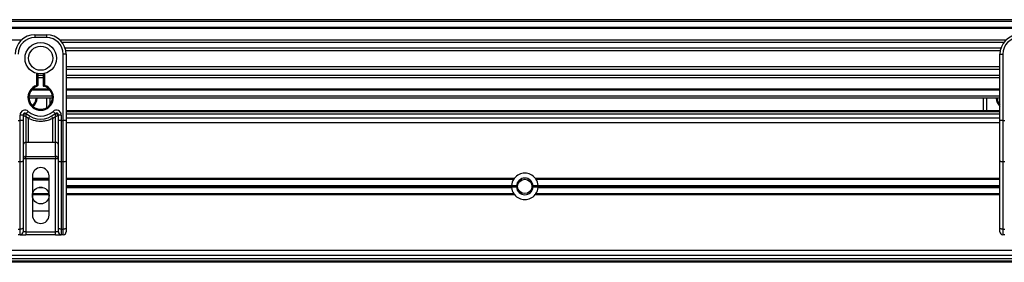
# Model space of a CAD drawing. Header units: millimetres. Extents: x 0 to 420, y 0 to 297.
# Tile 27 of 65: x 139.6 to 164.7, y 235.6 to 241.79. Entities that reach past the tile are written whole.
import ezdxf

# ---------------------------------------------------------------- set-up
doc = ezdxf.new("R2010")
doc.units = ezdxf.units.MM

msp = doc.modelspace()

# ---------------------------------------------------------------- linework, layer by layer
at = {"color": 7, "linetype": 'Continuous', "lineweight": 25}
for p, q in [((202.47652, 241.78829), (102.47652, 241.78829)), ((202.47652, 241.73829), (102.47652, 241.73829)), ((202.47652, 241.58829), (102.47652, 241.58829)), ((202.47652, 241.56279), (102.47652, 241.56279)), ((139.64131, 241.26828), (115.52963, 241.26828)), ((139.98547, 241.40558), (139.98547, 241.33058)), ((139.98547, 241.40558), (140.28547, 241.40558)), ((140.28547, 241.33058), (139.98547, 241.33058)), ((140.28547, 241.40558), (140.28547, 241.33058)), ((164.74131, 241.26828), (140.62963, 241.26828)), ((164.68904, 241.21027), (140.68191, 241.21027)), ((164.61019, 241.06084), (140.76076, 241.06084)), ((164.59323, 240.99329), (140.77772, 240.99329)), ((140.71047, 239.21877), (140.71047, 240.90558)), ((140.78547, 240.90558), (140.71047, 240.90558)), ((140.78547, 240.90558), (140.78547, 240.46435)), ((164.58547, 240.46435), (164.58547, 240.90558)), ((164.58547, 240.90558), (164.66047, 240.90558)), ((164.66047, 240.90558), (164.66047, 239.21877)), ((164.58547, 240.58329), (140.78547, 240.58329)), ((164.58547, 240.51574), (140.78547, 240.51574)), ((140.78547, 240.46435), (140.78547, 240.14681)), ((164.58547, 240.14681), (164.58547, 240.46435)), ((140.03547, 240.11481), (140.03547, 240.41798)), ((140.06047, 240.41238), (140.06047, 240.11481)), ((140.21047, 240.36631), (140.06047, 240.36631)), ((140.21047, 240.3083), (140.06047, 240.3083)), ((140.21047, 240.09605), (140.21047, 240.41238)), ((140.23547, 240.41798), (140.23547, 240.11481)), ((164.58547, 240.36631), (140.78547, 240.36631)), ((164.58547, 240.3083), (140.78547, 240.3083)), ((140.37342, 239.98829), (139.89753, 239.98829)), ((140.35145, 240.01379), (139.91949, 240.01379)), ((140.04317, 240.09103), (140.03547, 240.11481)), ((140.06047, 240.11481), (140.03547, 240.11481)), ((140.78547, 240.14681), (140.78547, 239.21877)), ((164.58547, 240.01379), (140.78547, 240.01379)), ((164.58547, 239.98829), (140.78547, 239.98829)), ((164.58547, 239.21877), (164.58547, 240.14681)), ((140.43498, 239.78829), (139.83597, 239.78829)), ((140.43369, 239.83829), (139.83726, 239.83829)), ((140.29257, 239.55), (140.29257, 239.78829)), ((140.36757, 239.78829), (140.36757, 239.6155)), ((164.58547, 239.83829), (140.78547, 239.83829)), ((164.58547, 239.78829), (140.78547, 239.78829)), ((164.16757, 239.47329), (164.16757, 239.78829)), ((164.24257, 239.78829), (164.24257, 239.47329)), ((140.78547, 239.47329), (164.58547, 239.47329)), ((139.56047, 239.21877), (139.61047, 239.21877)), ((139.61047, 239.21877), (139.61047, 239.35837)), ((139.68547, 239.35837), (139.61047, 239.35837)), ((139.68547, 239.21877), (139.61047, 239.21877)), ((139.61047, 238.16223), (139.61047, 239.21877)), ((139.68547, 239.35837), (139.68547, 239.21877)), ((139.69266, 239.35314), (139.68547, 239.35314)), ((139.68547, 239.21877), (139.68547, 238.19393)), ((139.82275, 239.27164), (139.76047, 239.30944)), ((139.76047, 239.30944), (139.76047, 238.65686)), ((139.76881, 239.39563), (139.81881, 239.45154)), ((139.82275, 238.65686), (139.82275, 239.27164)), ((140.51047, 239.30944), (140.4482, 239.27164)), ((140.4482, 238.65686), (140.4482, 239.27164)), ((140.45214, 239.45154), (140.50214, 239.39563)), ((140.51047, 238.65686), (140.51047, 239.30944)), ((140.58547, 239.35314), (140.57829, 239.35314)), ((140.66047, 239.35837), (140.58547, 239.35837)), ((140.58547, 239.21877), (140.58547, 239.35837)), ((140.58547, 238.19393), (140.58547, 239.21877)), ((140.66047, 239.21877), (140.58547, 239.21877)), ((140.66047, 239.35837), (140.66047, 239.21877)), ((140.66047, 239.21877), (140.71047, 239.21877)), ((140.66047, 239.21877), (140.66047, 238.16223)), ((140.71047, 238.16223), (140.71047, 239.21877)), ((140.78547, 239.21877), (140.71047, 239.21877)), ((140.78547, 239.44829), (164.58547, 239.44829)), ((164.58547, 239.38068), (140.78547, 239.38068)), ((140.78547, 239.2884), (164.58547, 239.2884)), ((140.78547, 239.21877), (140.78547, 238.19393)), ((164.58547, 238.19393), (164.58547, 239.21877)), ((164.66047, 239.21877), (164.58547, 239.21877)), ((164.66047, 239.21877), (164.71047, 239.21877)), ((164.66047, 239.21877), (164.66047, 238.16223)), ((140.78547, 239.1634), (164.58547, 239.1634)), ((139.82275, 238.65686), (139.76047, 238.65686)), ((139.76047, 238.65686), (139.76047, 238.30286)), ((140.51047, 238.65686), (140.4482, 238.65686)), ((140.51047, 238.30286), (140.51047, 238.65686)), ((139.76047, 238.24143), (139.68547, 238.24143)), ((139.76047, 238.30286), (140.51047, 238.30286)), ((139.76047, 238.24143), (139.76047, 238.30286)), ((139.76047, 238.24143), (139.76047, 236.38058)), ((140.51047, 238.24143), (139.76047, 238.24143)), ((140.51047, 238.30286), (140.51047, 238.24143)), ((140.58547, 238.24143), (140.51047, 238.24143)), ((140.51047, 236.38058), (140.51047, 238.24143)), ((139.61047, 238.16223), (139.56047, 238.16223)), ((139.61047, 236.44993), (139.61047, 238.16223)), ((139.68547, 238.19393), (139.68547, 236.48162)), ((140.58547, 236.48162), (140.58547, 238.19393)), ((140.71047, 238.16223), (140.66047, 238.16223)), ((140.66047, 238.16223), (140.66047, 236.44993)), ((140.71047, 236.44993), (140.71047, 238.16223)), ((140.78547, 238.19393), (140.78547, 236.48162)), ((164.58547, 236.48162), (164.58547, 238.19393)), ((164.71047, 238.16223), (164.66047, 238.16223)), ((164.66047, 238.16223), (164.66047, 236.44993)), ((139.92297, 237.80558), (139.92297, 236.80558)), ((139.92297, 237.7459), (140.34797, 237.7459)), ((139.92297, 237.7234), (140.34797, 237.7234)), ((139.92297, 237.70558), (140.34797, 237.70558)), ((140.34797, 236.80558), (140.34797, 237.80558)), ((140.78547, 237.7459), (152.21043, 237.7459)), ((140.78547, 237.7234), (152.19432, 237.7234)), ((152.19432, 237.7234), (152.21131, 237.74357)), ((152.74261, 237.7459), (164.58547, 237.7459)), ((152.75873, 237.7234), (164.58547, 237.7234)), ((140.08196, 237.51123), (140.18899, 237.51123)), ((140.09808, 237.51477), (140.17286, 237.51477)), ((140.78547, 237.56535), (152.14011, 237.56535)), ((140.78547, 237.56182), (152.13984, 237.56182)), ((140.78547, 237.54183), (152.26405, 237.54183)), ((140.78547, 237.53476), (152.26405, 237.53476)), ((140.78547, 237.51477), (152.13984, 237.51477)), ((140.78547, 237.51123), (152.14011, 237.51123)), ((152.26455, 237.55328), (152.13936, 237.55328)), ((152.13936, 237.5233), (152.26455, 237.5233)), ((152.81369, 237.55328), (152.68849, 237.55328)), ((152.68849, 237.5233), (152.81369, 237.5233)), ((152.68899, 237.54183), (164.58547, 237.54183)), ((152.68899, 237.53476), (164.58547, 237.53476)), ((152.81294, 237.56535), (164.58547, 237.56535)), ((152.81294, 237.51123), (164.58547, 237.51123)), ((152.8132, 237.56182), (164.58547, 237.56182)), ((152.8132, 237.51477), (164.58547, 237.51477)), ((139.92449, 237.3309), (140.34646, 237.3309)), ((139.92843, 237.3534), (140.34252, 237.3534)), ((140.78547, 237.3534), (152.19417, 237.3534)), ((140.78547, 237.3309), (152.21026, 237.3309)), ((152.21318, 237.3284), (152.19417, 237.3534)), ((152.75887, 237.3534), (152.74154, 237.3328)), ((152.74279, 237.3309), (164.58547, 237.3309)), ((152.75887, 237.3534), (164.58547, 237.3534)), ((140.34797, 236.90558), (139.92297, 236.90558)), ((139.56047, 236.44993), (139.61047, 236.44993)), ((139.61047, 236.30558), (139.61047, 236.44993)), ((139.68547, 236.48162), (139.68547, 236.38058)), ((140.58547, 236.38058), (140.58547, 236.48162)), ((140.66047, 236.44993), (140.71047, 236.44993)), ((140.66047, 236.44993), (140.66047, 236.30558)), ((140.71047, 236.30558), (140.71047, 236.44993)), ((140.78547, 236.48162), (140.78547, 236.38058)), ((164.58547, 236.38058), (164.58547, 236.48162)), ((164.66047, 236.44993), (164.71047, 236.44993)), ((164.66047, 236.44993), (164.66047, 236.30558)), ((139.61047, 236.30558), (139.56047, 236.30558)), ((139.61047, 236.30558), (139.76047, 236.30558)), ((139.76047, 236.38058), (139.68547, 236.38058)), ((139.76047, 236.38058), (139.76047, 236.30558)), ((139.76047, 236.38058), (140.51047, 236.38058)), ((140.51047, 236.30558), (139.76047, 236.30558)), ((140.51047, 236.30558), (140.51047, 236.38058)), ((140.58547, 236.38058), (140.51047, 236.38058)), ((140.51047, 236.30558), (140.66047, 236.30558)), ((140.71047, 236.30558), (140.66047, 236.30558)), ((164.71047, 236.30558), (164.66047, 236.30558)), ((185.29538, 235.6959), (119.65767, 235.6959)), ((119.68487, 235.7884), (185.26818, 235.7884)), ((119.72163, 235.9134), (185.23142, 235.9134)), ((185.32261, 235.60329), (119.63044, 235.60329)), ((185.31526, 235.62829), (119.63779, 235.62829))]:
    msp.add_line(p, q, dxfattribs=at)
at = {"color": 7, "linetype": 'Continuous', "lineweight": 25, "flags": 128}
for points in [[(139.68547, 238.19393), (139.68403, 238.18774), (139.67976, 238.1818), (139.67283, 238.17632), (139.66351, 238.17151), (139.65214, 238.16757), (139.63918, 238.16464), (139.62511, 238.16284), (139.61047, 238.16223)], [(140.66047, 238.16223), (140.64584, 238.16284), (140.63177, 238.16464), (140.61881, 238.16757), (140.60744, 238.17151), (140.59811, 238.17632), (140.59118, 238.1818), (140.58692, 238.18774), (140.58547, 238.19393)], [(140.78547, 238.19393), (140.78403, 238.18774), (140.77976, 238.1818), (140.77283, 238.17632), (140.76351, 238.17151), (140.75214, 238.16757), (140.73918, 238.16464), (140.72511, 238.16284), (140.71047, 238.16223)], [(164.66047, 238.16223), (164.64584, 238.16284), (164.63177, 238.16464), (164.61881, 238.16757), (164.60744, 238.17151), (164.59811, 238.17632), (164.59118, 238.1818), (164.58692, 238.18774), (164.58547, 238.19393)], [(139.68547, 236.48162), (139.68403, 236.47544), (139.67976, 236.46949), (139.67283, 236.46401), (139.66351, 236.45921), (139.65214, 236.45527), (139.63918, 236.45234), (139.62511, 236.45053), (139.61047, 236.44993)], [(140.66047, 236.44993), (140.64584, 236.45053), (140.63177, 236.45234), (140.61881, 236.45527), (140.60744, 236.45921), (140.59811, 236.46401), (140.59118, 236.46949), (140.58692, 236.47544), (140.58547, 236.48162)], [(140.78547, 236.48162), (140.78403, 236.47544), (140.77976, 236.46949), (140.77283, 236.46401), (140.76351, 236.45921), (140.75214, 236.45527), (140.73918, 236.45234), (140.72511, 236.45053), (140.71047, 236.44993)], [(164.66047, 236.44993), (164.64584, 236.45053), (164.63177, 236.45234), (164.61881, 236.45527), (164.60744, 236.45921), (164.59811, 236.46401), (164.59118, 236.46949), (164.58692, 236.47544), (164.58547, 236.48162)]]:
    msp.add_lwpolyline(points, dxfattribs=at)
at = {"color": 7, "linetype": 'Continuous', "lineweight": 25}
for centre, radius in [((140.13547, 240.80558), 0.40029), ((140.13547, 240.80558), 0.3079), ((152.47652, 237.53829), 0.185), ((152.47652, 237.53829), 0.1825), ((140.13547, 237.30558), 0.2125)]:
    msp.add_circle(centre, radius, dxfattribs=at)
for centre, radius, start, end in [((139.98547, 240.90558), 0.5, 90, 180), ((139.98547, 240.90558), 0.425, 90, 180), ((140.28547, 240.90558), 0.5, 0, 90), ((140.28547, 240.90558), 0.425, 0, 90), ((165.08547, 240.90558), 0.5, 90, 180), ((165.08547, 240.90558), 0.425, 90, 180), ((140.13547, 239.80558), 0.325, 107.920213, 72.079787), ((140.13547, 239.80558), 0.3, 107.920213, 75.522488), ((140.03547, 240.11481), 0.025, 287.920213, 0), ((139.71757, 239.80558), 0.3, 314.147094, 356.696498), ((139.71757, 239.80558), 0.325, 314.462917, 356.950864), ((164.81757, 239.80558), 0.325, 183.049136, 224.42653), ((164.81757, 239.80558), 0.3, 183.303502, 219.316206), ((139.73547, 239.35837), 0.125, 48.189685, 180), ((140.53547, 239.35837), 0.125, 0, 131.810315), ((139.73547, 239.35837), 0.05, 48.189685, 180), ((139.73547, 239.35837), 0.05, 48.190689, 179.99948), ((139.75102, 239.32456), 0.06498, 75.207531, 153.906305), ((140.13547, 239.80558), 0.55, 228.189685, 311.810315), ((140.13547, 239.80558), 0.475, 228.189685, 311.810315), ((140.13314, 239.11099), 0.3495, 141.327049, 152.635406), ((140.13781, 239.11099), 0.3495, 27.364594, 38.672951), ((140.53547, 239.35837), 0.05, 0, 131.810315), ((140.53547, 239.35837), 0.05, 0.00052, 131.809311), ((140.51993, 239.32456), 0.06498, 26.093695, 104.792469), ((139.75431, 238.58789), 0.06924, 84.888926, 173.756454), ((140.51664, 238.58789), 0.06924, 6.243546, 95.111074), ((139.75431, 238.2339), 0.06924, 84.888926, 173.756454), ((140.51664, 238.2339), 0.06924, 6.243546, 95.111074), ((140.13547, 237.80558), 0.2125, 0, 180), ((152.47652, 237.53829), 0.3375, 146.737366, 175.40086), ((152.47652, 237.53829), 0.3375, 37.962405, 142.037595), ((152.47652, 237.53829), 0.2125, 4.045533, 175.954467), ((152.47652, 237.53829), 0.3375, 4.59914, 33.262634), ((152.47652, 237.53829), 0.3375, 176.002567, 177.454091), ((152.47652, 237.53829), 0.3375, 182.545909, 183.997433), ((152.47652, 237.53829), 0.3375, 184.59914, 213.217493), ((152.47652, 237.53829), 0.2125, 175.954467, 179.046996), ((152.47652, 237.53829), 0.2125, 180.953004, 184.045533), ((152.47652, 237.53829), 0.2125, 184.045533, 355.954467), ((152.47652, 237.53829), 0.2125, 0.953004, 4.045533), ((152.47652, 237.53829), 0.2125, 355.954467, 359.046996), ((152.47652, 237.53829), 0.3375, 326.782507, 355.40086), ((152.47652, 237.53829), 0.3375, 2.545909, 3.997433), ((152.47652, 237.53829), 0.3375, 356.002567, 357.454091), ((152.47652, 237.53829), 0.3375, 217.914534, 322.085466), ((140.13547, 236.80558), 0.2125, 180, 0), ((139.61047, 236.38058), 0.075, 270, 0), ((140.66047, 236.38058), 0.075, 180, 270), ((140.71047, 236.38058), 0.075, 270, 0), ((164.66047, 236.38058), 0.075, 180, 270)]:
    msp.add_arc(centre, radius, start, end, dxfattribs=at)
for points, knots in [([(140.21047, 240.09605), (140.21068, 240.09621), (140.21108, 240.09653), (140.21415, 240.09889), (140.21882, 240.10246), (140.22554, 240.10752), (140.23142, 240.11186), (140.23491, 240.1144), (140.23541, 240.11477), (140.23547, 240.11481)], [0, 0, 0, 0, 0.161949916, 0.32336195, 0.497277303, 0.706289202, 0.957360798, 0.994804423, 1, 1, 1, 1]), ([(139.69266, 239.35314), (139.69113, 239.35425), (139.68782, 239.35666), (139.68576, 239.35817), (139.68554, 239.35832), (139.68547, 239.35837)], [0, 0, 0, 0, 0.37275472, 0.80355374, 1, 1, 1, 1]), ([(139.76047, 239.30944), (139.76036, 239.30951), (139.76017, 239.30962), (139.75989, 239.3098), (139.75957, 239.31), (139.75908, 239.31029), (139.75835, 239.31075), (139.75721, 239.31144), (139.75548, 239.31252), (139.7528, 239.31417), (139.74863, 239.31675), (139.74191, 239.32091), (139.72953, 239.32866), (139.71743, 239.33642), (139.70324, 239.34579), (139.69719, 239.34999), (139.69266, 239.35314)], [0, 0, 0, 0, 0.004190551, 0.006856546, 0.010500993, 0.016082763, 0.024633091, 0.037736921, 0.057844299, 0.088796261, 0.136822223, 0.212882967, 0.340573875, 0.611715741, 0.709873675, 1, 1, 1, 1]), ([(139.76047, 239.30944), (139.76048, 239.30957), (139.7605, 239.30985), (139.76052, 239.31028), (139.76055, 239.31081), (139.76059, 239.31157), (139.76066, 239.31275), (139.76077, 239.31459), (139.76094, 239.31748), (139.76123, 239.32207), (139.76175, 239.32961), (139.76287, 239.34418), (139.76423, 239.35854), (139.76605, 239.37522), (139.76694, 239.38219), (139.76761, 239.38738)], [0, 0, 0, 0, 0.00426596, 0.00889009, 0.01380627, 0.02144646, 0.0333306, 0.05185022, 0.08082575, 0.12657636, 0.20045088, 0.32751798, 0.61268516, 0.71115998, 1, 1, 1, 1]), ([(139.76881, 239.39563), (139.76879, 239.39557), (139.76873, 239.39537), (139.76837, 239.39302), (139.76785, 239.38916), (139.76761, 239.38738)], [0, 0, 0, 0, 0.19789451, 0.62975779, 1, 1, 1, 1]), ([(140.4482, 239.27164), (140.41363, 239.25587), (140.34354, 239.22389), (140.23057, 239.19851), (140.11437, 239.19207), (139.97447, 239.20732), (139.88049, 239.24716), (139.82275, 239.27164)], [0, 0, 0, 0, 0.17534777, 0.35557936, 0.53101844, 0.71188108, 1, 1, 1, 1]), ([(140.50214, 239.39563), (140.50218, 239.39545), (140.50227, 239.39505), (140.50271, 239.39201), (140.50315, 239.38875), (140.50334, 239.38738)], [0, 0, 0, 0, 0.335848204, 0.722383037, 1, 1, 1, 1]), ([(140.50334, 239.38738), (140.504, 239.38219), (140.5049, 239.37522), (140.50672, 239.35854), (140.50808, 239.34418), (140.5092, 239.32961), (140.50972, 239.32207), (140.51001, 239.31748), (140.51018, 239.31459), (140.51029, 239.31275), (140.51036, 239.31157), (140.5104, 239.31081), (140.51043, 239.31028), (140.51045, 239.30985), (140.51047, 239.30957), (140.51047, 239.30944)], [0, 0, 0, 0, 0.28884002, 0.38731484, 0.67248202, 0.79954912, 0.87342364, 0.91917425, 0.94814978, 0.9666694, 0.97855354, 0.98619373, 0.99110991, 0.99573404, 1, 1, 1, 1]), ([(140.57829, 239.35314), (140.57376, 239.34999), (140.56771, 239.34579), (140.55352, 239.33642), (140.54142, 239.32866), (140.52904, 239.32091), (140.52232, 239.31675), (140.51815, 239.31417), (140.51547, 239.31252), (140.51373, 239.31144), (140.5126, 239.31075), (140.51186, 239.31029), (140.51138, 239.31), (140.51106, 239.3098), (140.51077, 239.30962), (140.51059, 239.30951), (140.51047, 239.30944)], [0, 0, 0, 0, 0.29012633, 0.38828426, 0.65942612, 0.78711703, 0.86317778, 0.91120374, 0.9421557, 0.96226308, 0.97536691, 0.98391724, 0.98949901, 0.99314345, 0.99580945, 1, 1, 1, 1]), ([(140.58547, 239.35837), (140.58529, 239.35824), (140.58491, 239.35796), (140.58227, 239.35603), (140.57946, 239.35399), (140.57829, 239.35314)], [0, 0, 0, 0, 0.33368437, 0.72015173, 1, 1, 1, 1]), ([(140.4482, 238.65686), (140.33138, 238.65912), (140.12288, 238.66315), (139.91441, 238.65878), (139.82275, 238.65686)], [0, 0, 0, 0, 0.56028269, 1, 1, 1, 1]), ([(152.74242, 237.74472), (152.74446, 237.74262), (152.75061, 237.73629), (152.75548, 237.72856), (152.75873, 237.7234)], [0, 0, 0, 0, 0.331660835, 1, 1, 1, 1]), ([(152.13984, 237.56182), (152.13988, 237.56226), (152.13994, 237.56313), (152.14004, 237.56443), (152.1401, 237.56517), (152.14011, 237.56535)], [0, 0, 0, 0, 0.42951385, 0.85899374, 1, 1, 1, 1]), ([(152.14011, 237.51123), (152.14007, 237.51179), (152.13998, 237.51292), (152.13989, 237.51409), (152.13985, 237.51463), (152.13984, 237.51477)], [0, 0, 0, 0, 0.43036916, 0.86076852, 1, 1, 1, 1]), ([(152.26405, 237.53476), (152.26405, 237.53519), (152.26403, 237.53607), (152.26402, 237.53774), (152.26402, 237.53943), (152.26404, 237.54085), (152.26405, 237.54155), (152.26405, 237.54183)], [0, 0, 0, 0, 0.21469187, 0.42938517, 0.64403997, 0.85867049, 1, 1, 1, 1]), ([(152.68899, 237.54183), (152.689, 237.54139), (152.68901, 237.54052), (152.68902, 237.53885), (152.68902, 237.53715), (152.68901, 237.53574), (152.689, 237.53504), (152.68899, 237.53476)], [0, 0, 0, 0, 0.21469187, 0.42938517, 0.64403997, 0.85867049, 1, 1, 1, 1]), ([(152.81294, 237.56535), (152.81298, 237.56479), (152.81307, 237.56367), (152.81315, 237.5625), (152.81319, 237.56195), (152.8132, 237.56182)], [0, 0, 0, 0, 0.43036916, 0.86076852, 1, 1, 1, 1]), ([(152.8132, 237.51477), (152.81317, 237.51433), (152.81311, 237.51345), (152.81301, 237.51216), (152.81295, 237.51141), (152.81294, 237.51123)], [0, 0, 0, 0, 0.42951385, 0.85899374, 1, 1, 1, 1])]:
    msp.add_open_spline(points, degree=3, knots=knots, dxfattribs=at)

doc.saveas('drawing.dxf')
